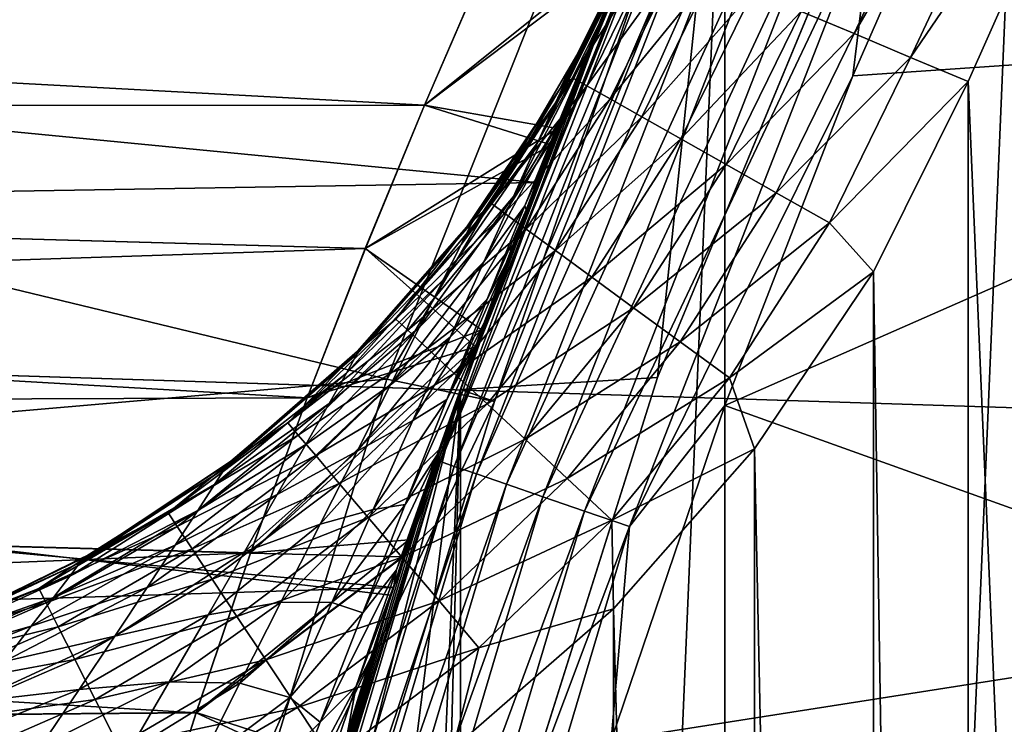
# Model space of a CAD drawing. Header units: metres. Extents: x -258 to 72, y -72 to 102.
# Tile 168 of 256: x -22.9 to -20.19, y 6.74 to 8.68. Entities that reach past the tile are written whole.
import ezdxf

# ---------------------------------------------------------------- set-up
doc = ezdxf.new("R2010")
doc.units = ezdxf.units.M
doc.layers.add('solid_FREESTAND_ASM_SW0005', color=7, linetype='CONTINUOUS')

msp = doc.modelspace()

# ---------------------------------------------------------------- linework, layer by layer
at = {"layer": 'solid_FREESTAND_ASM_SW0005'}
for points in [[(-76.866859, 13.5, 45.799999), (-18.621225, -13.5, 45.799999), (-19.621469, -11.999912, 45.799999)], [(-76.866859, -13.5, 45.799999), (-18.621225, -13.5, 45.799999), (-76.866859, 13.5, 45.799999)], [(-76.866859, 13.5, 45.799999), (-19.621469, -11.999912, 45.799999), (-20.501156, -10.426056, 45.799999)], [(-76.866859, 13.5, 45.799999), (-20.501156, -10.426056, 45.799999), (-21.254854, -8.788127, 45.799999)], [(-76.866859, 13.5, 45.799999), (-21.254854, -8.788127, 45.799999), (-21.877932, -7.096202, 45.799999)], [(-76.866859, 13.5, 45.799999), (-21.877932, -7.096202, 45.799999), (-22.366564, -5.36067, 45.799999)], [(-76.866859, 13.5, 45.799999), (-22.366564, -5.36067, 45.799999), (-22.717751, -3.592184, 45.799999)], [(-76.866859, 13.5, 45.799999), (-22.717751, -3.592184, 45.799999), (-22.929329, -1.801623, 45.799999)], [(-76.866859, 13.5, 45.799999), (-22.929329, 1.801623, 45.799999), (-22.717751, 3.592184, 45.799999)], [(-76.866859, 13.5, 45.799999), (-22.717751, 3.592184, 45.799999), (-22.366564, 5.36067, 45.799999)], [(-76.866859, 13.5, 45.799999), (-22.366564, 5.36067, 45.799999), (-21.877932, 7.096202, 45.799999)], [(-76.866859, 13.5, 45.799999), (-21.877932, 7.096202, 45.799999), (-21.254854, 8.788127, 45.799999)], [(-20.958267, -9.473703, 97.550003), (-20.958261, 9.473714, 97.550003), (-20.079325, 11.216981, 97.550003)], [(-20.958267, -9.473703, 97.550003), (-20.079325, 11.216981, 97.550003), (-20.07933, -11.216972, 97.550003)], [(-20.602161, 8.641344, 111.490051), (-19.799919, 10.34823, 111.490044), (-20.748056, 8.702538, 111.416458)], [(-19.650505, 10.270141, 111.535019), (-19.799919, 10.34823, 111.490044), (-20.602161, 8.641344, 111.490051)], [(-20.446692, 8.576135, 111.535019), (-19.650505, 10.270141, 111.535019), (-20.602161, 8.641344, 111.490051)], [(-20.446692, 8.576135, 111.535019), (-19.903288, 9.37332, 111.550003), (-19.650505, 10.270141, 111.535019)], [(-18.579315, 8.663665, 96), (-17.753551, 10.249946, 96), (-20.214584, 9.415973, 96)], [(-31.977926, 10.126695, -872.146729), (-32.482037, 6.77121, -872.140686), (-21.888248, 7.690553, -872)], [(-31.977926, 10.126695, -872.146729), (-21.888248, 7.690553, -872), (-21.161209, 9.510166, -872)], [(-21.888248, 7.690553, -872), (-20.867138, 9.432528, -872), (-21.161209, 9.510166, -872)], [(-20.391861, 9.509059, 56.700001), (-21.143131, 7.695308, 56.700001), (-20.391935, 9.508887, 57.5)], [(-20.958227, 9.473797, 56.700001), (-21.143131, 7.695308, 56.700001), (-20.391861, 9.509059, 56.700001)], [(-21.143131, 7.695308, 56.700001), (-21.143091, 7.695432, 57.5), (-20.391935, 9.508887, 57.5)], [(-20.958199, 9.473852, 57.5), (-20.391935, 9.508887, 57.5), (-21.143091, 7.695432, 57.5)], [(-20.958227, 9.473797, 56.700001), (-21.686228, 7.662064, 56.700001), (-21.143131, 7.695308, 56.700001)], [(-21.254854, 8.788127, 45.799999), (-21.686228, 7.662064, 56.700001), (-20.958227, 9.473797, 56.700001)], [(-21.686224, 7.662093, 57.5), (-20.958199, 9.473852, 57.5), (-21.143091, 7.695432, 57.5)], [(-20.958248, 9.473745, 95.300003), (-20.958199, 9.473852, 57.5), (-21.686224, 7.662093, 57.5)], [(-20.958248, 9.473745, 95.300003), (-21.686224, 7.662093, 57.5), (-21.686174, 7.662233, 95.300003)], [(-21.686192, -7.662186, 97.550003), (-21.686186, 7.6622, 97.550003), (-20.958261, 9.473714, 97.550003)], [(-21.686192, -7.662186, 97.550003), (-20.958261, 9.473714, 97.550003), (-20.958267, -9.473703, 97.550003)], [(-20.958261, 9.473714, 97.550003), (-21.686186, 7.6622, 97.550003), (-21.238327, 8.827995, 103.712532)], [(-21.050468, 9.233592, 95.436562), (-20.958248, 9.473745, 95.300003), (-21.686174, 7.662233, 95.300003)], [(-20.958235, 9.473776, -798.900024), (-21.686172, 7.662239, -798.900024), (-21.011429, 9.355204, 20.287218)], [(-21.591885, 7.628924, -799), (-21.686172, 7.662239, -798.900024), (-20.958235, 9.473776, -798.900024)], [(-20.867111, 9.432586, -799), (-21.591885, 7.628924, -799), (-20.958235, 9.473776, -798.900024)], [(-21.888248, 7.690553, -872), (-21.591892, 7.628903, -872), (-20.867138, 9.432528, -872)], [(-21.591892, 7.628903, -872), (-21.591885, 7.628924, -799), (-20.867111, 9.432586, -799)], [(-20.867138, 9.432528, -872), (-21.591892, 7.628903, -872), (-20.867111, 9.432586, -799)], [(-18.579315, 8.663665, 96), (-20.214584, 9.415973, 96), (-20.606075, 8.525235, 96)], [(-20.546066, 9.01234, 95.98671), (-20.606075, 8.525235, 96), (-20.214584, 9.415973, 96)], [(-32.098591, 9.262589, 20.63015), (-21.011429, 9.355204, 20.287218), (-21.476608, 8.231361, 19.537561)], [(-21.686172, 7.662239, -798.900024), (-21.476608, 8.231361, 19.537561), (-21.011429, 9.355204, 20.287218)], [(-20.446692, 8.576135, 111.535019), (-20.28767, 8.509434, 111.550003), (-19.903288, 9.37332, 111.550003)], [(-19.488871, -10.207051, 111.550003), (-19.903288, 9.37332, 111.550003), (-20.28767, 8.509434, 111.550003)], [(72.351036, 4.645118, -887), (-72.351036, 4.645123, -887), (-71.904762, 9.271183, -887)], [(72.351036, 4.645118, -887), (-71.904762, 9.271183, -887), (71.904762, 9.271173, -887)], [(-32.100376, 8.055878, 19.846952), (-32.098591, 9.262589, 20.63015), (-21.476608, 8.231361, 19.537561)], [(-21.741076, 7.46372, 95.436562), (-21.050468, 9.233592, 95.436562), (-21.686174, 7.662233, 95.300003)], [(-21.013943, 9.217569, 95.568008), (-21.050468, 9.233592, 95.436562), (-21.741076, 7.46372, 95.436562)], [(-21.70335, 7.450769, 95.568008), (-21.013943, 9.217569, 95.568008), (-21.741076, 7.46372, 95.436562)], [(-20.954611, 9.191545, 95.689125), (-21.013943, 9.217569, 95.568008), (-21.70335, 7.450769, 95.568008)], [(-36, 9.212557, 39.431007), (-21.622349, 8.820364, 39.910763), (-21.785023, 8.444855, 40.325394)], [(-36, 8.443857, 40.326443), (-36, 9.212557, 39.431007), (-21.785023, 8.444855, 40.325394)], [(-36, 9.212557, 25.168991), (-36, 8.443857, 24.273558), (-21.462267, 9.174686, 25.120333)], [(-21.642073, 7.429733, 95.689125), (-20.954611, 9.191545, 95.689125), (-21.70335, 7.450769, 95.568008)], [(-20.874763, 9.15652, 95.795265), (-20.954611, 9.191545, 95.689125), (-21.642073, 7.429733, 95.689125)], [(-36, 8.443857, 24.273558), (-21.62285, 8.819706, 24.688477), (-21.462267, 9.174686, 25.120333)], [(-21.559605, 7.401422, 95.795265), (-20.874763, 9.15652, 95.795265), (-21.642073, 7.429733, 95.689125)], [(-20.77747, 9.113843, 95.882332), (-20.874763, 9.15652, 95.795265), (-21.559605, 7.401422, 95.795265)], [(-21.45912, 7.366925, 95.882332), (-20.77747, 9.113843, 95.882332), (-21.559605, 7.401422, 95.795265)], [(-20.666479, 9.065159, 95.946976), (-20.77747, 9.113843, 95.882332), (-21.45912, 7.366925, 95.882332)], [(-21.344488, 7.327572, 95.946976), (-20.666479, 9.065159, 95.946976), (-21.45912, 7.366925, 95.882332)], [(-21.344488, 7.327572, 95.946976), (-20.546066, 9.01234, 95.98671), (-20.666479, 9.065159, 95.946976)], [(-21.344488, 7.327572, 95.946976), (-21.220123, 7.284877, 95.98671), (-20.546066, 9.01234, 95.98671)], [(-20.546066, 9.01234, 95.98671), (-21.220123, 7.284877, 95.98671), (-20.606075, 8.525235, 96)], [(-21.203297, 8.911803, 24.258844), (-21.62285, 8.819706, 24.688477), (-21.785345, 8.444535, 24.274271)], [(-21.41888, 8.380428, 23.682014), (-21.203297, 8.911803, 24.258844), (-21.785345, 8.444535, 24.274271)], [(-21.41888, 8.380428, 23.682014), (-21.220852, 8.869916, 40.389061), (-21.203297, 8.911803, 24.258844)], [(-21.41328, 8.48802, 110.550003), (-21.195826, 8.89035, 110.723648), (-21.209837, 8.896227, 110.550003)], [(-21.383192, 8.540703, 104.550003), (-21.41328, 8.488019, 104.550003), (-21.209837, 8.896227, 110.550003)], [(-21.41328, 8.48802, 110.550003), (-21.209837, 8.896227, 110.550003), (-21.41328, 8.488019, 104.550003)], [(-21.383192, 8.540703, 104.550003), (-21.209837, 8.896227, 110.550003), (-21.209837, 8.896227, 104.550003)], [(-21.383192, 8.540703, 104.550003), (-21.209837, 8.896227, 104.550003), (-21.212984, 8.888721, 104.27256)], [(-21.220852, 8.869916, 40.389061), (-21.785023, 8.444855, 40.325394), (-21.622349, 8.820364, 39.910763)], [(-21.220852, 8.869916, 40.389061), (-21.436401, 8.335507, 40.963329), (-21.785023, 8.444855, 40.325394)], [(-21.41888, 8.380428, 23.682014), (-21.436401, 8.335507, 40.963329), (-21.220852, 8.869916, 40.389061)], [(-21.423843, 8.450802, 103.808075), (-21.222473, 8.866038, 103.99234), (-21.238327, 8.827995, 103.712532)], [(-21.393299, 8.518229, 104.174919), (-21.222473, 8.866038, 103.99234), (-21.423843, 8.450802, 103.808075)], [(-21.377335, 8.520128, 110.723648), (-21.195826, 8.89035, 110.723648), (-21.41328, 8.48802, 110.550003)], [(-21.393299, 8.518229, 104.174919), (-21.212984, 8.888721, 104.27256), (-21.222473, 8.866038, 103.99234)], [(-21.393299, 8.518229, 104.174919), (-21.383192, 8.540703, 104.550003), (-21.212984, 8.888721, 104.27256)], [(-21.377335, 8.520128, 110.723648), (-21.154167, 8.872877, 110.892181), (-21.195826, 8.89035, 110.723648)], [(-21.377335, 8.520128, 110.723648), (-21.338009, 8.497897, 110.892181), (-21.154167, 8.872877, 110.892181)], [(-21.338009, 8.497897, 110.892181), (-21.086128, 8.844338, 111.050301), (-21.154167, 8.872877, 110.892181)], [(-21.338009, 8.497897, 110.892181), (-21.273779, 8.461588, 111.050301), (-21.086128, 8.844338, 111.050301)], [(-21.273779, 8.461588, 111.050301), (-20.99378, 8.805604, 111.193192), (-21.086128, 8.844338, 111.050301)], [(-36, 8.443857, 24.273558), (-21.785345, 8.444535, 24.274271), (-21.62285, 8.819706, 24.688477)], [(-21.686186, 7.6622, 97.550003), (-21.260405, 8.774692, 103.436401), (-21.238327, 8.827995, 103.712532)], [(-21.423843, 8.450802, 103.808075), (-21.238327, 8.827995, 103.712532), (-21.260405, 8.774692, 103.436401)], [(-21.254854, 8.788127, 45.799999), (-21.877932, 7.096202, 45.799999), (-21.686228, 7.662064, 56.700001)], [(-21.273779, 8.461588, 111.050301), (-21.186602, 8.412306, 111.193192), (-20.99378, 8.805604, 111.193192)], [(-21.186602, 8.412306, 111.193192), (-20.879934, 8.757853, 111.31649), (-20.99378, 8.805604, 111.193192)], [(-21.686186, 7.6622, 97.550003), (-21.267269, 8.758042, 103.363937), (-21.260405, 8.774692, 103.436401)], [(-21.686186, 7.6622, 97.550003), (-21.288383, 8.706592, 103.165237), (-21.267269, 8.758042, 103.363937)], [(-21.423843, 8.450802, 103.808075), (-21.267269, 8.758042, 103.363937), (-21.473448, 8.341136, 103.457916)], [(-21.33326, 8.597479, 102.988083), (-21.473448, 8.341136, 103.457916), (-21.267269, 8.758042, 103.363937)], [(-21.423843, 8.450802, 103.808075), (-21.260405, 8.774692, 103.436401), (-21.267269, 8.758042, 103.363937)], [(-21.33326, 8.597479, 102.988083), (-21.267269, 8.758042, 103.363937), (-21.288383, 8.706592, 103.165237)], [(-21.186602, 8.412306, 111.193192), (-21.07913, 8.351552, 111.31649), (-20.879934, 8.757853, 111.31649)], [(-21.07913, 8.351552, 111.31649), (-20.748056, 8.702538, 111.416458), (-20.879934, 8.757853, 111.31649)], [(-21.686186, 7.6622, 97.550003), (-21.322025, 8.623877, 102.899178), (-21.288383, 8.706592, 103.165237)], [(-21.33326, 8.597479, 102.988083), (-21.288383, 8.706592, 103.165237), (-21.322025, 8.623877, 102.899178)], [(-21.07913, 8.351552, 111.31649), (-20.954638, 8.281176, 111.416458), (-20.748056, 8.702538, 111.416458)], [(-20.954638, 8.281176, 111.416458), (-20.602161, 8.641344, 111.490051), (-20.748056, 8.702538, 111.416458)], [(-18.579315, 8.663665, 96), (-20.606075, 8.525235, 96), (-20.958311, 7.618346, 96)], [(-19.263695, 7.011422, 96), (-18.579315, 8.663665, 96), (-20.958311, 7.618346, 96)], [(-21.686186, 7.6622, 97.550003), (-21.360987, 8.526912, 102.63987), (-21.322025, 8.623877, 102.899178)], [(-21.33326, 8.597479, 102.988083), (-21.322025, 8.623877, 102.899178), (-21.360987, 8.526912, 102.63987)], [(-20.954638, 8.281176, 111.416458), (-20.816912, 8.20332, 111.490051), (-20.602161, 8.641344, 111.490051)], [(-20.816912, 8.20332, 111.490051), (-20.446692, 8.576135, 111.535019), (-20.602161, 8.641344, 111.490051)], [(-21.33326, 8.597479, 102.988083), (-21.540058, 8.193624, 103.130814), (-21.473448, 8.341136, 103.457916)], [(-21.33326, 8.597479, 102.988083), (-21.414742, 8.398295, 102.643715), (-21.540058, 8.193624, 103.130814)], [(-21.33326, 8.597479, 102.988083), (-21.360987, 8.526912, 102.63987), (-21.414742, 8.398295, 102.643715)], [(-20.816912, 8.20332, 111.490051), (-20.670147, 8.120354, 111.535019), (-20.446692, 8.576135, 111.535019)], [(-20.670147, 8.120354, 111.535019), (-20.28767, 8.509434, 111.550003), (-20.446692, 8.576135, 111.535019)], [(-21.393299, 8.518229, 104.174919), (-21.41328, 8.488019, 104.550003), (-21.383192, 8.540703, 104.550003)], [(-21.686186, 7.6622, 97.550003), (-21.40473, 8.416504, 102.389328), (-21.360987, 8.526912, 102.63987)], [(-21.393299, 8.518229, 104.174919), (-21.65444, 8.120611, 104.221916), (-21.644394, 8.140733, 104.550003)], [(-21.393299, 8.518229, 104.174919), (-21.423843, 8.450802, 103.808075), (-21.65444, 8.120611, 104.221916)], [(-21.393299, 8.518229, 104.174919), (-21.644394, 8.140733, 104.550003), (-21.41328, 8.488019, 104.550003)], [(-21.377335, 8.520128, 110.723648), (-21.41328, 8.48802, 110.550003), (-21.600946, 8.173707, 110.723648)], [(-21.377335, 8.520128, 110.723648), (-21.600946, 8.173707, 110.723648), (-21.338009, 8.497897, 110.892181)], [(-21.414742, 8.398295, 102.643715), (-21.360987, 8.526912, 102.63987), (-21.40473, 8.416504, 102.389328)], [(-21.220123, 7.284877, 95.98671), (-20.958311, 7.618346, 96), (-20.606075, 8.525235, 96)], [(-21.41328, 8.48802, 110.550003), (-21.644394, 8.140733, 104.550003), (-21.668077, 8.109734, 104.550003)], [(-21.668077, 8.109734, 110.550003), (-21.41328, 8.48802, 110.550003), (-21.668077, 8.109734, 104.550003)], [(-21.600946, 8.173707, 110.723648), (-21.41328, 8.48802, 110.550003), (-21.668077, 8.109734, 110.550003)], [(-21.41328, 8.48802, 110.550003), (-21.41328, 8.488019, 104.550003), (-21.644394, 8.140733, 104.550003)], [(-21.600946, 8.173707, 110.723648), (-21.564493, 8.147024, 110.892181), (-21.338009, 8.497897, 110.892181)], [(-21.338009, 8.497897, 110.892181), (-21.564493, 8.147024, 110.892181), (-21.273779, 8.461588, 111.050301)], [(-20.670147, 8.120354, 111.535019), (-20.548599, 7.985698, 111.550003), (-20.28767, 8.509434, 111.550003)], [(-20.28767, 8.509434, 111.550003), (-20.548599, 7.985698, 111.550003), (-20.28767, -8.509434, 111.550003)], [(-19.488871, -10.207051, 111.550003), (-20.28767, 8.509434, 111.550003), (-20.28767, -8.509434, 111.550003)], [(-21.564493, 8.147024, 110.892181), (-21.504957, 8.103443, 111.050301), (-21.273779, 8.461588, 111.050301)], [(-21.273779, 8.461588, 111.050301), (-21.504957, 8.103443, 111.050301), (-21.186602, 8.412306, 111.193192)], [(-36, 8.443857, 40.326443), (-21.785023, 8.444855, 40.325394), (-21.947798, 8.050611, 40.720818)], [(-36, 8.443857, 24.273558), (-21.947956, 8.050471, 23.879049), (-21.785345, 8.444535, 24.274271)], [(-36, 8.443857, 40.326443), (-21.947798, 8.050611, 40.720818), (-22.108347, 7.639172, 41.095768)], [(-36, 7.588509, 41.139515), (-36, 8.443857, 40.326443), (-22.108347, 7.639172, 41.095768)], [(-36, 8.443857, 24.273558), (-36, 7.588509, 23.460485), (-21.947956, 8.050471, 23.879049)], [(-21.41888, 8.380428, 23.682014), (-21.785345, 8.444535, 24.274271), (-21.947956, 8.050471, 23.879049)], [(-21.436401, 8.335507, 40.963329), (-21.947798, 8.050611, 40.720818), (-21.785023, 8.444855, 40.325394)], [(-21.423843, 8.450802, 103.808075), (-21.68442, 8.061014, 103.901237), (-21.65444, 8.120611, 104.221916)], [(-21.423843, 8.450802, 103.808075), (-21.473448, 8.341136, 103.457916), (-21.68442, 8.061014, 103.901237)], [(-21.686186, 7.6622, 97.550003), (-21.452845, 8.293099, 102.147797), (-21.40473, 8.416504, 102.389328)], [(-21.508789, 8.167141, 102.335037), (-21.40473, 8.416504, 102.389328), (-21.452845, 8.293099, 102.147797)], [(-21.414742, 8.398295, 102.643715), (-21.40473, 8.416504, 102.389328), (-21.508789, 8.167141, 102.335037)], [(-21.504957, 8.103443, 111.050301), (-21.42415, 8.044292, 111.193192), (-21.186602, 8.412306, 111.193192)], [(-21.186602, 8.412306, 111.193192), (-21.42415, 8.044292, 111.193192), (-21.07913, 8.351552, 111.31649)], [(-21.627605, 7.826025, 23.152077), (-21.41888, 8.380428, 23.682014), (-21.947956, 8.050471, 23.879049)], [(-21.627605, 7.826025, 23.152077), (-21.436401, 8.335507, 40.963329), (-21.41888, 8.380428, 23.682014)], [(-21.414742, 8.398295, 102.643715), (-21.621311, 8.013337, 102.832413), (-21.540058, 8.193624, 103.130814)], [(-21.414742, 8.398295, 102.643715), (-21.508789, 8.167141, 102.335037), (-21.621311, 8.013337, 102.832413)], [(-21.42415, 8.044292, 111.193192), (-21.324532, 7.971373, 111.31649), (-21.07913, 8.351552, 111.31649)], [(-21.07913, 8.351552, 111.31649), (-21.324532, 7.971373, 111.31649), (-20.954638, 8.281176, 111.416458)], [(-21.436401, 8.335507, 40.963329), (-21.644209, 7.77999, 41.488934), (-21.947798, 8.050611, 40.720818)], [(-21.473448, 8.341136, 103.457916), (-21.733147, 7.964142, 103.595528), (-21.68442, 8.061014, 103.901237)], [(-21.473448, 8.341136, 103.457916), (-21.540058, 8.193624, 103.130814), (-21.733147, 7.964142, 103.595528)], [(-21.627605, 7.826025, 23.152077), (-21.644209, 7.77999, 41.488934), (-21.436401, 8.335507, 40.963329)], [(-21.686186, 7.6622, 97.550003), (-21.505075, 8.156696, 101.915161), (-21.452845, 8.293099, 102.147797)], [(-21.508789, 8.167141, 102.335037), (-21.452845, 8.293099, 102.147797), (-21.505075, 8.156696, 101.915161)], [(-21.324532, 7.971373, 111.31649), (-21.209135, 7.886903, 111.416458), (-20.954638, 8.281176, 111.416458)], [(-20.954638, 8.281176, 111.416458), (-21.209135, 7.886903, 111.416458), (-20.816912, 8.20332, 111.490051)], [(-32.100376, 8.055878, 19.846952), (-21.476608, 8.231361, 19.537561), (-21.87118, 7.116985, 18.898977)], [(-21.686172, 7.662239, -798.900024), (-21.87118, 7.116985, 18.898977), (-21.476608, 8.231361, 19.537561)], [(-21.540058, 8.193624, 103.130814), (-21.798647, 7.83397, 103.310509), (-21.733147, 7.964142, 103.595528)], [(-21.540058, 8.193624, 103.130814), (-21.621311, 8.013337, 102.832413), (-21.798647, 7.83397, 103.310509)], [(-21.209135, 7.886903, 111.416458), (-21.081474, 7.793455, 111.490051), (-20.816912, 8.20332, 111.490051)], [(-20.816912, 8.20332, 111.490051), (-21.081474, 7.793455, 111.490051), (-20.670147, 8.120354, 111.535019)], [(-21.600946, 8.173707, 110.723648), (-21.668077, 8.109734, 110.550003), (-21.863583, 7.855853, 110.723648)], [(-21.600946, 8.173707, 110.723648), (-21.863583, 7.855853, 110.723648), (-21.564493, 8.147024, 110.892181)], [(-21.508789, 8.167141, 102.335037), (-21.714638, 7.805777, 102.56633), (-21.621311, 8.013337, 102.832413)], [(-21.508789, 8.167141, 102.335037), (-21.612522, 7.910495, 102.064392), (-21.714638, 7.805777, 102.56633)], [(-21.508789, 8.167141, 102.335037), (-21.505075, 8.156696, 101.915161), (-21.612522, 7.910495, 102.064392)], [(-21.863583, 7.855853, 110.723648), (-21.830505, 7.825085, 110.892181), (-21.564493, 8.147024, 110.892181)], [(-21.564493, 8.147024, 110.892181), (-21.830505, 7.825085, 110.892181), (-21.504957, 8.103443, 111.050301)], [(-21.686186, 7.6622, 97.550003), (-21.560915, 8.007931, 101.692741), (-21.505075, 8.156696, 101.915161)], [(-21.65444, 8.120611, 104.221916), (-21.668077, 8.109734, 104.550003), (-21.644394, 8.140733, 104.550003)], [(-21.612522, 7.910495, 102.064392), (-21.505075, 8.156696, 101.915161), (-21.560915, 8.007931, 101.692741)], [(-21.65444, 8.120611, 104.221916), (-21.970877, 7.759142, 104.267708), (-21.960957, 7.776717, 104.550003)], [(-21.65444, 8.120611, 104.221916), (-21.68442, 8.061014, 103.901237), (-21.970877, 7.759142, 104.267708)], [(-21.668077, 8.109734, 110.550003), (-21.960957, 7.776717, 104.550003), (-21.969904, 7.76779, 104.550003)], [(-21.969902, 7.767792, 110.550003), (-21.668077, 8.109734, 110.550003), (-21.969904, 7.76779, 104.550003)], [(-21.863583, 7.855853, 110.723648), (-21.668077, 8.109734, 110.550003), (-21.969902, 7.767792, 110.550003)], [(-21.65444, 8.120611, 104.221916), (-21.960957, 7.776717, 104.550003), (-21.668077, 8.109734, 104.550003)], [(-21.668077, 8.109734, 110.550003), (-21.668077, 8.109734, 104.550003), (-21.960957, 7.776717, 104.550003)], [(-21.081474, 7.793455, 111.490051), (-20.945436, 7.693874, 111.535019), (-20.670147, 8.120354, 111.535019)], [(-20.670147, 8.120354, 111.535019), (-20.945436, 7.693874, 111.535019), (-20.548599, 7.985698, 111.550003)], [(-21.830505, 7.825085, 110.892181), (-21.776484, 7.774833, 111.050301), (-21.504957, 8.103443, 111.050301)], [(-21.504957, 8.103443, 111.050301), (-21.776484, 7.774833, 111.050301), (-21.42415, 8.044292, 111.193192)], [(-32.102013, 6.797643, 19.154654), (-32.100376, 8.055878, 19.846952), (-21.87118, 7.116985, 18.898977)], [(-21.68442, 8.061014, 103.901237), (-22.000174, 7.70749, 103.991905), (-21.970877, 7.759142, 104.267708)], [(-21.68442, 8.061014, 103.901237), (-21.733147, 7.964142, 103.595528), (-22.000174, 7.70749, 103.991905)], [(-36, 7.588509, 23.460485), (-22.108438, 7.638972, 23.504057), (-21.947956, 8.050471, 23.879049)], [(-21.627605, 7.826025, 23.152077), (-21.947956, 8.050471, 23.879049), (-22.108438, 7.638972, 23.504057)], [(-21.644209, 7.77999, 41.488934), (-22.108347, 7.639172, 41.095768), (-21.947798, 8.050611, 40.720818)], [(-21.776484, 7.774833, 111.050301), (-21.703157, 7.706627, 111.193192), (-21.42415, 8.044292, 111.193192)], [(-21.42415, 8.044292, 111.193192), (-21.703157, 7.706627, 111.193192), (-21.324532, 7.971373, 111.31649)], [(-21.621311, 8.013337, 102.832413), (-21.878664, 7.675087, 103.051201), (-21.798647, 7.83397, 103.310509)], [(-21.621311, 8.013337, 102.832413), (-21.714638, 7.805777, 102.56633), (-21.878664, 7.675087, 103.051201)], [(-21.723118, 7.634711, 101.833618), (-21.560915, 8.007931, 101.692741), (-21.619638, 7.848011, 101.482254)], [(-21.612522, 7.910495, 102.064392), (-21.560915, 8.007931, 101.692741), (-21.723118, 7.634711, 101.833618)], [(-21.686186, 7.6622, 97.550003), (-21.619638, 7.848011, 101.482254), (-21.560915, 8.007931, 101.692741)], [(-21.703157, 7.706627, 111.193192), (-21.612762, 7.622543, 111.31649), (-21.324532, 7.971373, 111.31649)], [(-21.324532, 7.971373, 111.31649), (-21.612762, 7.622543, 111.31649), (-21.209135, 7.886903, 111.416458)], [(-20.945436, 7.693874, 111.535019), (-20.876389, 7.498807, 111.550003), (-20.548599, 7.985698, 111.550003)], [(-20.548599, 7.985698, 111.550003), (-20.876389, 7.498807, 111.550003), (-20.548597, -7.985699, 111.550003)], [(-20.548599, 7.985698, 111.550003), (-20.548597, -7.985699, 111.550003), (-20.28767, -8.509434, 111.550003)], [(-21.733147, 7.964142, 103.595528), (-22.047832, 7.623567, 103.729218), (-22.000174, 7.70749, 103.991905)], [(-21.733147, 7.964142, 103.595528), (-21.798647, 7.83397, 103.310509), (-22.047832, 7.623567, 103.729218)], [(-21.612522, 7.910495, 102.064392), (-21.817295, 7.576793, 102.334526), (-21.714638, 7.805777, 102.56633)], [(-21.612522, 7.910495, 102.064392), (-21.723118, 7.634711, 101.833618), (-21.817295, 7.576793, 102.334526)], [(-21.612762, 7.622543, 111.31649), (-21.508051, 7.525142, 111.416458), (-21.209135, 7.886903, 111.416458)], [(-21.209135, 7.886903, 111.416458), (-21.508051, 7.525142, 111.416458), (-21.081474, 7.793455, 111.490051)], [(-21.863583, 7.855853, 110.723648), (-21.969902, 7.767792, 110.550003), (-22.161633, 7.570939, 110.723648)], [(-21.863583, 7.855853, 110.723648), (-22.161633, 7.570939, 110.723648), (-21.830505, 7.825085, 110.892181)], [(-21.723118, 7.634711, 101.833618), (-21.619638, 7.848011, 101.482254), (-21.639906, 7.79195, 101.414375)], [(-21.686186, 7.6622, 97.550003), (-21.639906, 7.79195, 101.414375), (-21.619638, 7.848011, 101.482254)], [(-21.627605, 7.826025, 23.152077), (-22.108438, 7.638972, 23.504057), (-22.264271, 7.212441, 23.151054)], [(-21.827869, 7.248729, 22.667463), (-21.627605, 7.826025, 23.152077), (-22.264271, 7.212441, 23.151054)], [(-22.161633, 7.570939, 110.723648), (-22.132385, 7.536509, 110.892181), (-21.830505, 7.825085, 110.892181)], [(-21.830505, 7.825085, 110.892181), (-22.132385, 7.536509, 110.892181), (-21.776484, 7.774833, 111.050301)], [(-21.798647, 7.83397, 103.310509), (-22.11199, 7.510874, 103.484634), (-22.047832, 7.623567, 103.729218)], [(-21.798647, 7.83397, 103.310509), (-21.878664, 7.675087, 103.051201), (-22.11199, 7.510874, 103.484634)], [(-21.827869, 7.248729, 22.667463), (-21.644209, 7.77999, 41.488934), (-21.627605, 7.826025, 23.152077)], [(-21.714638, 7.805777, 102.56633), (-21.970726, 7.492465, 102.820816), (-21.878664, 7.675087, 103.051201)], [(-21.714638, 7.805777, 102.56633), (-21.817295, 7.576793, 102.334526), (-21.970726, 7.492465, 102.820816)], [(-21.723118, 7.634711, 101.833618), (-21.639906, 7.79195, 101.414375), (-21.838104, 7.345365, 101.642494)], [(-21.750422, 7.482815, 101.22406), (-21.838104, 7.345365, 101.642494), (-21.639906, 7.79195, 101.414375)], [(-21.750422, 7.482815, 101.22406), (-21.639906, 7.79195, 101.414375), (-21.680391, 7.678581, 101.285309)], [(-21.686186, 7.6622, 97.550003), (-21.680391, 7.678581, 101.285309), (-21.639906, 7.79195, 101.414375)], [(-21.508051, 7.525142, 111.416458), (-21.392212, 7.417389, 111.490051), (-21.081474, 7.793455, 111.490051)], [(-21.081474, 7.793455, 111.490051), (-21.392212, 7.417389, 111.490051), (-20.945436, 7.693874, 111.535019)], [(-21.970877, 7.759142, 104.267708), (-22.334379, 7.44465, 104.310966), (-22.324656, 7.459619, 104.550003)], [(-21.970877, 7.759142, 104.267708), (-22.000174, 7.70749, 103.991905), (-22.334379, 7.44465, 104.310966)], [(-21.970877, 7.759142, 104.267708), (-22.324656, 7.459619, 104.550003), (-22.313635, 7.467998, 104.550003)], [(-21.969902, 7.767792, 110.550003), (-21.969904, 7.76779, 104.550003), (-22.313635, 7.467998, 104.550003)], [(-22.313629, 7.468002, 110.550003), (-21.969902, 7.767792, 110.550003), (-22.313635, 7.467998, 104.550003)], [(-21.970877, 7.759142, 104.267708), (-22.313635, 7.467998, 104.550003), (-21.969904, 7.76779, 104.550003)], [(-22.161633, 7.570939, 110.723648), (-21.969902, 7.767792, 110.550003), (-22.313629, 7.468002, 110.550003)], [(-21.644209, 7.77999, 41.488934), (-22.264311, 7.212323, 41.449039), (-22.108347, 7.639172, 41.095768)], [(-21.644209, 7.77999, 41.488934), (-21.843534, 7.20139, 41.969543), (-22.264311, 7.212323, 41.449039)], [(-22.132385, 7.536509, 110.892181), (-22.084618, 7.480277, 111.050301), (-21.776484, 7.774833, 111.050301)], [(-21.776484, 7.774833, 111.050301), (-22.084618, 7.480277, 111.050301), (-21.703157, 7.706627, 111.193192)], [(-21.970877, 7.759142, 104.267708), (-21.969904, 7.76779, 104.550003), (-21.960957, 7.776717, 104.550003)], [(-21.827869, 7.248729, 22.667463), (-21.843534, 7.20139, 41.969543), (-21.644209, 7.77999, 41.488934)], [(-22.000174, 7.70749, 103.991905), (-22.36289, 7.400833, 104.077461), (-22.334379, 7.44465, 104.310966)], [(-22.000174, 7.70749, 103.991905), (-22.047832, 7.623567, 103.729218), (-22.36289, 7.400833, 104.077461)], [(-22.084618, 7.480277, 111.050301), (-22.019785, 7.403954, 111.193192), (-21.703157, 7.706627, 111.193192)], [(-21.703157, 7.706627, 111.193192), (-22.019785, 7.403954, 111.193192), (-21.612762, 7.622543, 111.31649)], [(-32.482037, 6.77121, -872.140686), (-22.459154, 5.816044, -872), (-21.888248, 7.690553, -872)], [(-22.459154, 5.816044, -872), (-21.591892, 7.628903, -872), (-21.888248, 7.690553, -872)], [(-21.878664, 7.675087, 103.051201), (-22.190512, 7.373452, 103.262543), (-22.11199, 7.510874, 103.484634)], [(-21.878664, 7.675087, 103.051201), (-21.970726, 7.492465, 102.820816), (-22.190512, 7.373452, 103.262543)], [(-21.750422, 7.482815, 101.22406), (-21.680391, 7.678581, 101.285309), (-21.742462, 7.501024, 101.102753)], [(-21.686186, 7.6622, 97.550003), (-21.742462, 7.501024, 101.102753), (-21.680391, 7.678581, 101.285309)], [(-21.733238, 5.823758, 56.700001), (-21.733335, 5.82341, 57.5), (-21.143091, 7.695432, 57.5)], [(-21.686224, 7.662093, 57.5), (-21.143091, 7.695432, 57.5), (-21.733335, 5.82341, 57.5)], [(-21.143131, 7.695308, 56.700001), (-21.733238, 5.823758, 56.700001), (-21.143091, 7.695432, 57.5)], [(-21.686228, 7.662064, 56.700001), (-21.733238, 5.823758, 56.700001), (-21.143131, 7.695308, 56.700001)], [(-21.392212, 7.417389, 111.490051), (-21.268768, 7.302564, 111.535019), (-20.945436, 7.693874, 111.535019)], [(-20.945436, 7.693874, 111.535019), (-21.268768, 7.302564, 111.535019), (-20.876389, 7.498807, 111.550003)], [(-22.257872, -5.795444, 97.550003), (-22.257868, 5.795457, 97.550003), (-21.686186, 7.6622, 97.550003)], [(-22.257872, -5.795444, 97.550003), (-21.686186, 7.6622, 97.550003), (-21.686192, -7.662186, 97.550003)], [(-21.686186, 7.6622, 97.550003), (-22.257868, 5.795457, 97.550003), (-21.742462, 7.501024, 101.102753)], [(-21.686174, 7.662233, 95.300003), (-22.257782, 5.795788, 57.5), (-22.257853, 5.795514, 95.300003)], [(-21.741076, 7.46372, 95.436562), (-21.686174, 7.662233, 95.300003), (-22.257853, 5.795514, 95.300003)], [(-21.686172, 7.662239, -798.900024), (-22.257847, 5.795536, -798.900024), (-21.87118, 7.116985, 18.898977)], [(-22.161074, 5.770338, -799), (-22.257847, 5.795536, -798.900024), (-21.686172, 7.662239, -798.900024)], [(-21.686228, 7.662064, 56.700001), (-22.257795, 5.795721, 56.700001), (-21.733238, 5.823758, 56.700001)], [(-21.877932, 7.096202, 45.799999), (-22.257795, 5.795721, 56.700001), (-21.686228, 7.662064, 56.700001)], [(-21.686174, 7.662233, 95.300003), (-21.686224, 7.662093, 57.5), (-22.257782, 5.795788, 57.5)], [(-22.257782, 5.795788, 57.5), (-21.686224, 7.662093, 57.5), (-22.158176, 3.90707, 57.5)], [(-21.591885, 7.628924, -799), (-22.161074, 5.770338, -799), (-21.686172, 7.662239, -798.900024)], [(-21.686224, 7.662093, 57.5), (-21.733335, 5.82341, 57.5), (-22.158176, 3.90707, 57.5)], [(-36, 7.588509, 41.139515), (-22.108347, 7.639172, 41.095768), (-22.264311, 7.212323, 41.449039)], [(-36, 7.588509, 23.460485), (-22.264271, 7.212441, 23.151054), (-22.108438, 7.638972, 23.504057)], [(-22.459154, 5.816044, -872), (-22.161156, 5.770021, -872), (-21.591892, 7.628903, -872)], [(-22.047832, 7.623567, 103.729218), (-22.409325, 7.329648, 103.855103), (-22.36289, 7.400833, 104.077461)], [(-22.047832, 7.623567, 103.729218), (-22.11199, 7.510874, 103.484634), (-22.409325, 7.329648, 103.855103)], [(-22.161156, 5.770021, -872), (-22.161074, 5.770338, -799), (-21.591885, 7.628924, -799)], [(-21.591892, 7.628903, -872), (-22.161156, 5.770021, -872), (-21.591885, 7.628924, -799)], [(-22.019785, 7.403954, 111.193192), (-21.939857, 7.309865, 111.31649), (-21.612762, 7.622543, 111.31649)], [(-21.612762, 7.622543, 111.31649), (-21.939857, 7.309865, 111.31649), (-21.508051, 7.525142, 111.416458)], [(-21.723118, 7.634711, 101.833618), (-21.926613, 7.332075, 102.138443), (-21.817295, 7.576793, 102.334526)], [(-21.723118, 7.634711, 101.833618), (-21.838104, 7.345365, 101.642494), (-21.926613, 7.332075, 102.138443)], [(-19.263695, 7.011422, 96), (-20.958311, 7.618346, 96), (-21.27072, 6.696754, 96)], [(-21.220123, 7.284877, 95.98671), (-21.27072, 6.696754, 96), (-20.958311, 7.618346, 96)], [(-36, 7.588509, 41.139515), (-22.264311, 7.212323, 41.449039), (-22.414099, 6.772671, 41.779106)], [(-36, 6.655289, 41.861885), (-36, 7.588509, 41.139515), (-22.414099, 6.772671, 41.779106)], [(-36, 7.588509, 23.460485), (-36, 6.655289, 22.738115), (-22.264271, 7.212441, 23.151054)], [(-22.161633, 7.570939, 110.723648), (-22.313629, 7.468002, 110.550003), (-22.490993, 7.322885, 110.723648)], [(-22.161633, 7.570939, 110.723648), (-22.490993, 7.322885, 110.723648), (-22.132385, 7.536509, 110.892181)], [(-21.817295, 7.576793, 102.334526), (-22.072184, 7.291389, 102.62104), (-21.970726, 7.492465, 102.820816)], [(-21.817295, 7.576793, 102.334526), (-21.926613, 7.332075, 102.138443), (-22.072184, 7.291389, 102.62104)], [(-22.490993, 7.322885, 110.723648), (-22.465981, 7.285267, 110.892181), (-22.132385, 7.536509, 110.892181)], [(-22.11199, 7.510874, 103.484634), (-22.471941, 7.234078, 103.648148), (-22.409325, 7.329648, 103.855103)], [(-22.11199, 7.510874, 103.484634), (-22.190512, 7.373452, 103.262543), (-22.471941, 7.234078, 103.648148)], [(-22.132385, 7.536509, 110.892181), (-22.465981, 7.285267, 110.892181), (-22.084618, 7.480277, 111.050301)], [(-21.939857, 7.309865, 111.31649), (-21.847273, 7.200872, 111.416458), (-21.508051, 7.525142, 111.416458)], [(-21.508051, 7.525142, 111.416458), (-21.847273, 7.200872, 111.416458), (-21.392212, 7.417389, 111.490051)], [(-21.970726, 7.492465, 102.820816), (-22.281038, 7.215674, 103.065735), (-22.190512, 7.373452, 103.262543)], [(-21.970726, 7.492465, 102.820816), (-22.072184, 7.291389, 102.62104), (-22.281038, 7.215674, 103.065735)], [(-22.257868, 5.795457, 97.550003), (-21.805607, 7.31543, 100.934074), (-21.742462, 7.501024, 101.102753)], [(-21.750422, 7.482815, 101.22406), (-21.955132, 7.04777, 101.49012), (-21.838104, 7.345365, 101.642494)], [(-21.750422, 7.482815, 101.22406), (-21.861969, 7.16596, 101.071358), (-21.955132, 7.04777, 101.49012)], [(-21.750422, 7.482815, 101.22406), (-21.805607, 7.31543, 100.934074), (-21.861969, 7.16596, 101.071358)], [(-21.750422, 7.482815, 101.22406), (-21.742462, 7.501024, 101.102753), (-21.805607, 7.31543, 100.934074)], [(-21.268768, 7.302564, 111.535019), (-21.264502, 7.058983, 111.550003), (-20.876389, 7.498807, 111.550003)], [(-20.876389, 7.498807, 111.550003), (-21.264502, 7.058983, 111.550003), (-20.876389, -7.498808, 111.550003)], [(-20.876389, 7.498807, 111.550003), (-20.876389, -7.498808, 111.550003), (-20.548597, -7.985699, 111.550003)], [(-22.69342, 7.215455, 110.550003), (-22.324656, 7.459619, 104.550003), (-22.69343, 7.215449, 104.550003)], [(-22.334379, 7.44465, 104.310966), (-22.69343, 7.215449, 104.550003), (-22.324656, 7.459619, 104.550003)], [(-22.69342, 7.215455, 110.550003), (-22.313629, 7.468002, 110.550003), (-22.324656, 7.459619, 104.550003)], [(-22.490993, 7.322885, 110.723648), (-22.313629, 7.468002, 110.550003), (-22.69342, 7.215455, 110.550003)], [(-22.465981, 7.285267, 110.892181), (-22.425125, 7.223829, 111.050301), (-22.084618, 7.480277, 111.050301)], [(-22.084618, 7.480277, 111.050301), (-22.425125, 7.223829, 111.050301), (-22.019785, 7.403954, 111.193192)], [(-22.313629, 7.468002, 110.550003), (-22.313635, 7.467998, 104.550003), (-22.324656, 7.459619, 104.550003)], [(-22.283167, 5.642864, 95.436562), (-21.741076, 7.46372, 95.436562), (-22.257853, 5.795514, 95.300003)], [(-21.70335, 7.450769, 95.568008), (-21.741076, 7.46372, 95.436562), (-22.283167, 5.642864, 95.436562)], [(-22.334379, 7.44465, 104.310966), (-22.734072, 7.185325, 104.350517), (-22.724417, 7.19785, 104.550003)], [(-22.334379, 7.44465, 104.310966), (-22.36289, 7.400833, 104.077461), (-22.734072, 7.185325, 104.350517)], [(-22.334379, 7.44465, 104.310966), (-22.724417, 7.19785, 104.550003), (-22.69343, 7.215449, 104.550003)], [(-22.244501, 5.633073, 95.568008), (-21.70335, 7.450769, 95.568008), (-22.283167, 5.642864, 95.436562)], [(-21.642073, 7.429733, 95.689125), (-21.70335, 7.450769, 95.568008), (-22.244501, 5.633073, 95.568008)], [(-22.181696, 5.617168, 95.689125), (-21.642073, 7.429733, 95.689125), (-22.244501, 5.633073, 95.568008)], [(-21.559605, 7.401422, 95.795265), (-21.642073, 7.429733, 95.689125), (-22.181696, 5.617168, 95.689125)], [(-22.425125, 7.223829, 111.050301), (-22.369675, 7.14044, 111.193192), (-22.019785, 7.403954, 111.193192)], [(-22.019785, 7.403954, 111.193192), (-22.369675, 7.14044, 111.193192), (-21.939857, 7.309865, 111.31649)], [(-22.097172, 5.595764, 95.795265), (-21.559605, 7.401422, 95.795265), (-22.181696, 5.617168, 95.689125)], [(-21.45912, 7.366925, 95.882332), (-21.559605, 7.401422, 95.795265), (-22.097172, 5.595764, 95.795265)], [(-21.847273, 7.200872, 111.416458), (-21.744846, 7.080296, 111.490051), (-21.392212, 7.417389, 111.490051)], [(-21.392212, 7.417389, 111.490051), (-21.744846, 7.080296, 111.490051), (-21.268768, 7.302564, 111.535019)], [(-22.36289, 7.400833, 104.077461), (-22.761719, 7.149015, 104.155571), (-22.734072, 7.185325, 104.350517)], [(-22.36289, 7.400833, 104.077461), (-22.409325, 7.329648, 103.855103), (-22.761719, 7.149015, 104.155571)], [(-22.190512, 7.373452, 103.262543), (-22.548742, 7.117562, 103.460312), (-22.471941, 7.234078, 103.648148)], [(-22.190512, 7.373452, 103.262543), (-22.281038, 7.215674, 103.065735), (-22.548742, 7.117562, 103.460312)], [(-21.994181, 5.569683, 95.882332), (-21.45912, 7.366925, 95.882332), (-22.097172, 5.595764, 95.795265)], [(-21.344488, 7.327572, 95.946976), (-21.45912, 7.366925, 95.882332), (-21.994181, 5.569683, 95.882332)], [(-22.490993, 7.322885, 110.723648), (-22.69342, 7.215455, 110.550003), (-22.847136, 7.115104, 110.723648)], [(-22.490993, 7.322885, 110.723648), (-22.847136, 7.115104, 110.723648), (-22.465981, 7.285267, 110.892181)], [(-22.409325, 7.329648, 103.855103), (-22.806805, 7.090003, 103.969765), (-22.761719, 7.149015, 104.155571)], [(-22.409325, 7.329648, 103.855103), (-22.471941, 7.234078, 103.648148), (-22.806805, 7.090003, 103.969765)], [(-21.926613, 7.332075, 102.138443), (-22.18045, 7.076996, 102.45311), (-22.072184, 7.291389, 102.62104)], [(-21.926613, 7.332075, 102.138443), (-22.040243, 7.076583, 101.977646), (-22.18045, 7.076996, 102.45311)], [(-21.838104, 7.345365, 101.642494), (-22.040243, 7.076583, 101.977646), (-21.926613, 7.332075, 102.138443)], [(-21.838104, 7.345365, 101.642494), (-21.955132, 7.04777, 101.49012), (-22.040243, 7.076583, 101.977646)], [(-21.876692, 5.539931, 95.946976), (-21.344488, 7.327572, 95.946976), (-21.994181, 5.569683, 95.882332)], [(-21.876692, 5.539931, 95.946976), (-21.220123, 7.284877, 95.98671), (-21.344488, 7.327572, 95.946976)], [(-22.369675, 7.14044, 111.193192), (-22.301315, 7.037638, 111.31649), (-21.939857, 7.309865, 111.31649)], [(-21.939857, 7.309865, 111.31649), (-22.301315, 7.037638, 111.31649), (-21.847273, 7.200872, 111.416458)], [(-22.257868, 5.795457, 97.550003), (-21.869499, 7.122152, 100.779274), (-21.805607, 7.31543, 100.934074)], [(-21.861969, 7.16596, 101.071358), (-21.805607, 7.31543, 100.934074), (-21.869499, 7.122152, 100.779274)], [(-21.744846, 7.080296, 111.490051), (-21.635698, 6.951806, 111.535019), (-21.268768, 7.302564, 111.535019)], [(-21.268768, 7.302564, 111.535019), (-21.635698, 6.951806, 111.535019), (-21.264502, 7.058983, 111.550003)], [(-22.847136, 7.115104, 110.723648), (-22.826698, 7.074817, 110.892181), (-22.465981, 7.285267, 110.892181)], [(-22.465981, 7.285267, 110.892181), (-22.826698, 7.074817, 110.892181), (-22.425125, 7.223829, 111.050301)], [(-22.072184, 7.291389, 102.62104), (-22.381041, 7.042192, 102.895645), (-22.281038, 7.215674, 103.065735)], [(-22.072184, 7.291389, 102.62104), (-22.18045, 7.076996, 102.45311), (-22.381041, 7.042192, 102.895645)], [(-21.876692, 5.539931, 95.946976), (-21.749226, 5.507652, 95.98671), (-21.220123, 7.284877, 95.98671)], [(-21.220123, 7.284877, 95.98671), (-21.749226, 5.507652, 95.98671), (-21.27072, 6.696754, 96)], [(-21.827869, 7.248729, 22.667463), (-22.264271, 7.212441, 23.151054), (-22.413868, 6.773533, 22.821512)], [(-22.018929, 6.64581, 22.223606), (-21.827869, 7.248729, 22.667463), (-22.413868, 6.773533, 22.821512)], [(-22.018929, 6.64581, 22.223606), (-21.843534, 7.20139, 41.969543), (-21.827869, 7.248729, 22.667463)], [(-36, 6.655289, 22.738115), (-22.413868, 6.773533, 22.821512), (-22.264271, 7.212441, 23.151054)], [(-23.102827, 7.014438, 110.550003), (-22.69342, 7.215455, 110.550003), (-22.724417, 7.19785, 104.550003)], [(-22.847136, 7.115104, 110.723648), (-22.69342, 7.215455, 110.550003), (-23.102827, 7.014438, 110.550003)], [(-22.471941, 7.234078, 103.648148), (-22.867725, 7.010721, 103.796593), (-22.806805, 7.090003, 103.969765)], [(-22.471941, 7.234078, 103.648148), (-22.548742, 7.117562, 103.460312), (-22.867725, 7.010721, 103.796593)], [(-22.826698, 7.074817, 110.892181), (-22.79332, 7.009017, 111.050301), (-22.425125, 7.223829, 111.050301)], [(-22.425125, 7.223829, 111.050301), (-22.79332, 7.009017, 111.050301), (-22.369675, 7.14044, 111.193192)], [(-22.69342, 7.215455, 110.550003), (-22.69343, 7.215449, 104.550003), (-22.724417, 7.19785, 104.550003)], [(-22.281038, 7.215674, 103.065735), (-22.637506, 6.983826, 103.293968), (-22.548742, 7.117562, 103.460312)], [(-22.281038, 7.215674, 103.065735), (-22.381041, 7.042192, 102.895645), (-22.637506, 6.983826, 103.293968)], [(-21.843534, 7.20139, 41.969543), (-22.414099, 6.772671, 41.779106), (-22.264311, 7.212323, 41.449039)], [(-22.734072, 7.185325, 104.350517), (-23.157482, 6.986027, 104.385429), (-23.147842, 6.996234, 104.550003)], [(-22.734072, 7.185325, 104.350517), (-22.761719, 7.149015, 104.155571), (-23.157482, 6.986027, 104.385429)], [(-22.734072, 7.185325, 104.350517), (-23.147842, 6.996234, 104.550003), (-23.102842, 7.014432, 104.550003)], [(-23.102827, 7.014438, 110.550003), (-22.724417, 7.19785, 104.550003), (-23.102842, 7.014432, 104.550003)], [(-22.734072, 7.185325, 104.350517), (-23.102842, 7.014432, 104.550003), (-22.724417, 7.19785, 104.550003)], [(-21.843534, 7.20139, 41.969543), (-22.033695, 6.596684, 42.40992), (-22.414099, 6.772671, 41.779106)], [(-22.301315, 7.037638, 111.31649), (-22.22213, 6.918554, 111.416458), (-21.847273, 7.200872, 111.416458)], [(-21.847273, 7.200872, 111.416458), (-22.22213, 6.918554, 111.416458), (-21.744846, 7.080296, 111.490051)], [(-22.018929, 6.64581, 22.223606), (-22.033695, 6.596684, 42.40992), (-21.843534, 7.20139, 41.969543)], [(-21.861969, 7.16596, 101.071358), (-22.072083, 6.74669, 101.375122), (-21.955132, 7.04777, 101.49012)], [(-21.861969, 7.16596, 101.071358), (-21.972748, 6.845748, 100.95491), (-22.072083, 6.74669, 101.375122)], [(-21.861969, 7.16596, 101.071358), (-21.869499, 7.122152, 100.779274), (-21.972748, 6.845748, 100.95491)], [(-22.761719, 7.149015, 104.155571), (-23.184214, 6.956703, 104.224388), (-23.157482, 6.986027, 104.385429)], [(-22.761719, 7.149015, 104.155571), (-22.806805, 7.090003, 103.969765), (-23.184214, 6.956703, 104.224388)], [(-22.79332, 7.009017, 111.050301), (-22.748014, 6.919708, 111.193192), (-22.369675, 7.14044, 111.193192)], [(-22.369675, 7.14044, 111.193192), (-22.748014, 6.919708, 111.193192), (-22.301315, 7.037638, 111.31649)], [(-32.102013, 6.797643, 19.154654), (-21.87118, 7.116985, 18.898977), (-22.197912, 6.021024, 18.365772)], [(-22.847136, 7.115104, 110.723648), (-23.102827, 7.014438, 110.550003), (-23.225157, 6.950455, 110.723648)], [(-22.847136, 7.115104, 110.723648), (-23.225157, 6.950455, 110.723648), (-22.826698, 7.074817, 110.892181)], [(-22.548742, 7.117562, 103.460312), (-22.942636, 6.913977, 103.639137), (-22.867725, 7.010721, 103.796593)], [(-22.548742, 7.117562, 103.460312), (-22.637506, 6.983826, 103.293968), (-22.942636, 6.913977, 103.639137)], [(-22.257868, 5.795457, 97.550003), (-21.933527, 6.922457, 100.639053), (-21.869499, 7.122152, 100.779274)], [(-22.257847, 5.795536, -798.900024), (-22.197912, 6.021024, 18.365772), (-21.87118, 7.116985, 18.898977)], [(-21.972748, 6.845748, 100.95491), (-21.869499, 7.122152, 100.779274), (-21.933527, 6.922457, 100.639053)], [(-22.806805, 7.090003, 103.969765), (-23.227873, 6.908985, 104.070503), (-23.184214, 6.956703, 104.224388)], [(-22.806805, 7.090003, 103.969765), (-22.867725, 7.010721, 103.796593), (-23.227873, 6.908985, 104.070503)], [(-22.18045, 7.076996, 102.45311), (-22.488037, 6.857517, 102.753311), (-22.381041, 7.042192, 102.895645)], [(-22.18045, 7.076996, 102.45311), (-22.293238, 6.85375, 102.316544), (-22.488037, 6.857517, 102.753311)], [(-21.877932, 7.096202, 45.799999), (-22.366564, 5.36067, 45.799999), (-22.257795, 5.795721, 56.700001)], [(-22.040243, 7.076583, 101.977646), (-22.293238, 6.85375, 102.316544), (-22.18045, 7.076996, 102.45311)], [(-22.040243, 7.076583, 101.977646), (-22.155928, 6.815082, 101.851212), (-22.293238, 6.85375, 102.316544)], [(-22.22213, 6.918554, 111.416458), (-22.134525, 6.786813, 111.490051), (-21.744846, 7.080296, 111.490051)], [(-21.955132, 7.04777, 101.49012), (-22.155928, 6.815082, 101.851212), (-22.040243, 7.076583, 101.977646)], [(-21.744846, 7.080296, 111.490051), (-22.134525, 6.786813, 111.490051), (-21.635698, 6.951806, 111.535019)], [(-23.225157, 6.950455, 110.723648), (-23.209578, 6.908051, 110.892181), (-22.826698, 7.074817, 110.892181)], [(-22.826698, 7.074817, 110.892181), (-23.209578, 6.908051, 110.892181), (-22.79332, 7.009017, 111.050301)], [(-21.264502, 7.058983, 111.550003), (-21.70672, 6.673231, 111.550003), (-21.264502, -7.058983, 111.550003)], [(-21.635698, 6.951806, 111.535019), (-21.70672, 6.673231, 111.550003), (-21.264502, 7.058983, 111.550003)], [(-21.264502, 7.058983, 111.550003), (-21.264502, -7.058983, 111.550003), (-20.876389, -7.498808, 111.550003)], [(-22.748014, 6.919708, 111.193192), (-22.692163, 6.809609, 111.31649), (-22.301315, 7.037638, 111.31649)], [(-22.381041, 7.042192, 102.895645), (-22.735836, 6.836828, 103.150337), (-22.637506, 6.983826, 103.293968)], [(-22.381041, 7.042192, 102.895645), (-22.488037, 6.857517, 102.753311), (-22.735836, 6.836828, 103.150337)], [(-22.301315, 7.037638, 111.31649), (-22.692163, 6.809609, 111.31649), (-22.22213, 6.918554, 111.416458)], [(-21.955132, 7.04777, 101.49012), (-22.072083, 6.74669, 101.375122), (-22.155928, 6.815082, 101.851212)], [(-22.867725, 7.010721, 103.796593), (-23.286999, 6.844744, 103.926521), (-23.227873, 6.908985, 104.070503)], [(-22.867725, 7.010721, 103.796593), (-22.942636, 6.913977, 103.639137), (-23.286999, 6.844744, 103.926521)], [(-23.209578, 6.908051, 110.892181), (-23.184134, 6.838796, 111.050301), (-22.79332, 7.009017, 111.050301)], [(-22.79332, 7.009017, 111.050301), (-23.184134, 6.838796, 111.050301), (-22.748014, 6.919708, 111.193192)], [(-19.263695, 7.011422, 96), (-21.27072, 6.696754, 96), (-21.542751, 5.761932, 96)], [(-19.80155, 5.30553, 96), (-19.263695, 7.011422, 96), (-21.542751, 5.761932, 96)], [(-22.637506, 6.983826, 103.293968), (-23.029463, 6.802813, 103.499336), (-22.942636, 6.913977, 103.639137)], [(-22.637506, 6.983826, 103.293968), (-22.735836, 6.836828, 103.150337), (-23.029463, 6.802813, 103.499336)], [(-22.134525, 6.786813, 111.490051), (-22.041174, 6.646427, 111.535019), (-21.635698, 6.951806, 111.535019)], [(-21.635698, 6.951806, 111.535019), (-22.041174, 6.646427, 111.535019), (-21.70672, 6.673231, 111.550003)], [(-23.184134, 6.838796, 111.050301), (-23.149597, 6.744796, 111.193192), (-22.748014, 6.919708, 111.193192)], [(-22.748014, 6.919708, 111.193192), (-23.149597, 6.744796, 111.193192), (-22.692163, 6.809609, 111.31649)], [(-22.692163, 6.809609, 111.31649), (-22.627466, 6.682072, 111.416458), (-22.22213, 6.918554, 111.416458)], [(-22.22213, 6.918554, 111.416458), (-22.627466, 6.682072, 111.416458), (-22.134525, 6.786813, 111.490051)], [(-22.257868, 5.795457, 97.550003), (-21.997173, 6.717468, 100.513771), (-21.933527, 6.922457, 100.639053)], [(-21.972748, 6.845748, 100.95491), (-21.933527, 6.922457, 100.639053), (-21.997173, 6.717468, 100.513771)], [(-22.735836, 6.836828, 103.150337), (-23.125954, 6.680464, 103.378227), (-23.029463, 6.802813, 103.499336)], [(-22.735836, 6.836828, 103.150337), (-22.841372, 6.680411, 103.030281), (-23.125954, 6.680464, 103.378227)], [(-22.488037, 6.857517, 102.753311), (-22.841372, 6.680411, 103.030281), (-22.735836, 6.836828, 103.150337)], [(-22.488037, 6.857517, 102.753311), (-22.5998, 6.665571, 102.638275), (-22.841372, 6.680411, 103.030281)], [(-22.293238, 6.85375, 102.316544), (-22.5998, 6.665571, 102.638275), (-22.488037, 6.857517, 102.753311)], [(-22.293238, 6.85375, 102.316544), (-22.408329, 6.625937, 102.210419), (-22.5998, 6.665571, 102.638275)], [(-22.155928, 6.815082, 101.851212), (-22.408329, 6.625937, 102.210419), (-22.293238, 6.85375, 102.316544)], [(-21.972748, 6.845748, 100.95491), (-22.187262, 6.445908, 101.295288), (-22.072083, 6.74669, 101.375122)], [(-21.972748, 6.845748, 100.95491), (-22.081345, 6.525604, 100.87278), (-22.187262, 6.445908, 101.295288)], [(-21.972748, 6.845748, 100.95491), (-21.997173, 6.717468, 100.513771), (-22.081345, 6.525604, 100.87278)], [(-23.149597, 6.744796, 111.193192), (-23.107023, 6.628915, 111.31649), (-22.692163, 6.809609, 111.31649)], [(-22.692163, 6.809609, 111.31649), (-23.107023, 6.628915, 111.31649), (-22.627466, 6.682072, 111.416458)], [(-22.155928, 6.815082, 101.851212), (-22.27165, 6.551764, 101.757706), (-22.408329, 6.625937, 102.210419)], [(-22.072083, 6.74669, 101.375122), (-22.27165, 6.551764, 101.757706), (-22.155928, 6.815082, 101.851212)], [(-32.103474, 5.494873, 18.563774), (-32.102013, 6.797643, 19.154654), (-22.197912, 6.021024, 18.365772)], [(-22.627466, 6.682072, 111.416458), (-22.555891, 6.540979, 111.490051), (-22.134525, 6.786813, 111.490051)], [(-22.134525, 6.786813, 111.490051), (-22.555891, 6.540979, 111.490051), (-22.041174, 6.646427, 111.535019)], [(-36, 6.655289, 22.738115), (-22.556231, 6.324101, 22.515919), (-22.413868, 6.773533, 22.821512)], [(-36, 6.655289, 41.861885), (-22.414099, 6.772671, 41.779106), (-22.556652, 6.322354, 42.085209)], [(-32.482037, 6.77121, -872.140686), (-32.785225, 3.391637, -872.137024), (-22.869822, 3.900164, -872)], [(-32.482037, 6.77121, -872.140686), (-22.869822, 3.900164, -872), (-22.459154, 5.816044, -872)], [(-22.033695, 6.596684, 42.40992), (-22.556652, 6.322354, 42.085209), (-22.414099, 6.772671, 41.779106)], [(-22.018929, 6.64581, 22.223606), (-22.413868, 6.773533, 22.821512), (-22.556231, 6.324101, 22.515919)], [(-22.072083, 6.74669, 101.375122), (-22.187262, 6.445908, 101.295288), (-22.27165, 6.551764, 101.757706)]]:
    msp.add_3dface(points, dxfattribs=at)

doc.saveas('drawing.dxf')
